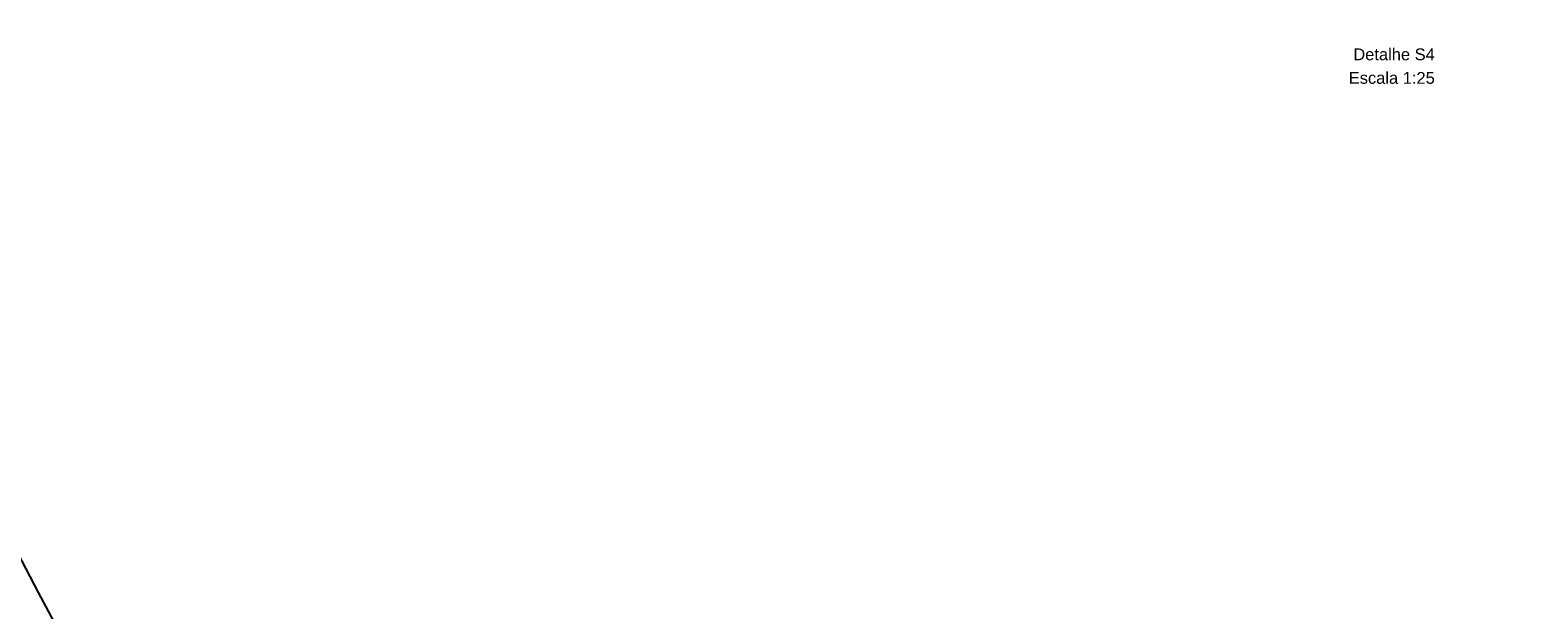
# Model space of a CAD drawing. Header units: millimetres. Extents: x -27714 to -5776, y 5810 to 9208.
# Tile 40 of 256: x -25596 to -25557, y 7009 to 7024. Entities that reach past the tile are written whole.
import ezdxf

# ---------------------------------------------------------------- set-up
doc = ezdxf.new("R2010")
doc.units = ezdxf.units.MM
doc.layers.add('DI-Títulos', color=3, linetype='Continuous', lineweight=5)
for name, color, linetype in [('TEXTO', 7, 'Continuous'), ('TEXTO @ 100', 7, 'Continuous'), ('TEXTO @ 200', 7, 'Continuous'), ('TEXTO @ 25', 7, 'Continuous')]:
    doc.layers.add(name, color=color, linetype=linetype)
doc.styles.add('Arial', font='arial.ttf')

# ---------------------------------------------------------------- blocks, each defined once
blk = doc.blocks.new('SIMBOLO NOMENCLATURA')
at = {"linetype": 'Continuous'}
blk.add_circle((-30, 0), 30, dxfattribs=at)
blk = doc.blocks.new('*U147')
at = {"layer": 'TEXTO @ 100', "linetype": 'Continuous', "xscale": 20, "yscale": 20, "zscale": 20}
blk.add_blockref('SIMBOLO NOMENCLATURA', (-25314.228, 7009.918), dxfattribs=at)
at = {"layer": 'TEXTO @ 200', "linetype": 'Continuous', "xscale": 40, "yscale": 40, "zscale": 40}
blk.add_blockref('SIMBOLO NOMENCLATURA', (-25314.228, 7009.918), dxfattribs=at)
at = {"layer": 'TEXTO @ 25', "linetype": 'Continuous', "xscale": 5, "yscale": 5, "zscale": 5}
blk.add_blockref('SIMBOLO NOMENCLATURA', (-25314.228, 7009.918), dxfattribs=at)
blk = doc.blocks.new('*U151')
at = {"layer": 'TEXTO @ 100', "linetype": 'Continuous', "xscale": 20, "yscale": 20, "zscale": 20}
blk.add_blockref('SIMBOLO NOMENCLATURA', (-25312.564, 7079.25), dxfattribs=at)
at = {"layer": 'TEXTO @ 200', "linetype": 'Continuous', "xscale": 40, "yscale": 40, "zscale": 40}
blk.add_blockref('SIMBOLO NOMENCLATURA', (-25312.564, 7079.25), dxfattribs=at)
at = {"layer": 'TEXTO @ 25', "linetype": 'Continuous', "xscale": 5, "yscale": 5, "zscale": 5}
blk.add_blockref('SIMBOLO NOMENCLATURA', (-25312.564, 7079.25), dxfattribs=at)
blk = doc.blocks.new('*U155')
at = {"layer": 'TEXTO @ 200', "linetype": 'Continuous', "xscale": 40, "yscale": 40, "zscale": 40}
blk.add_blockref('SIMBOLO NOMENCLATURA', (-23654.527, 7584.979), dxfattribs=at)
blk = doc.blocks.new('*U159')
at = {"layer": 'TEXTO @ 200', "linetype": 'Continuous', "xscale": 40, "yscale": 40, "zscale": 40}
blk.add_blockref('SIMBOLO NOMENCLATURA', (-23783.068, 7189.489), dxfattribs=at)

msp = doc.modelspace()

# ---------------------------------------------------------------- block references
at = {"layer": 'TEXTO'}
for name in ['*U155', '*U159', '*U151', '*U147']:
    msp.add_blockref(name, (0, 0), dxfattribs=at)

# ---------------------------------------------------------------- texts
at = {"layer": 'DI-Títulos', "char_height": 0.3, "attachment_point": 9, "line_spacing_factor": 0.6, "style": 'Arial'}
for s, insert, width in [('Detalhe S4', (-25559.7908, 7022.8943), 4.146494), ('Escala 1:25', (-25559.7908, 7022.2943), 4.379726)]:
    msp.add_mtext(s, dxfattribs=dict(at, insert=insert, width=width))

doc.saveas('drawing.dxf')
